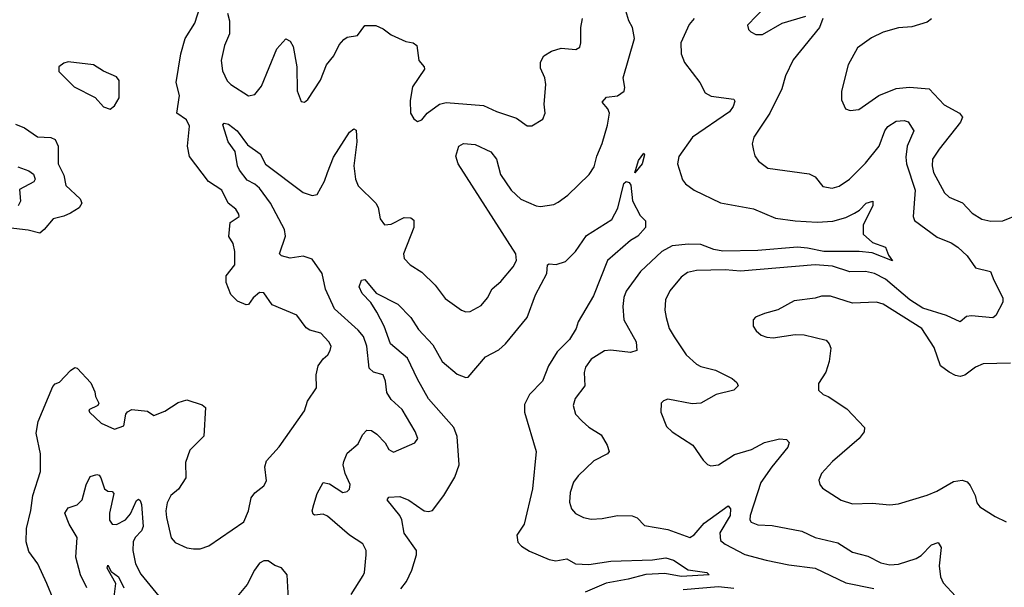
# Model space of a CAD drawing. Extents: x 1493970 to 1595317, y 729910 to 844791.
# Tile 88 of 256: x 1572044 to 1576527, y 771898 to 774480. Entities that reach past the tile are written whole.
import ezdxf

# ---------------------------------------------------------------- set-up
doc = ezdxf.new("R2010")
doc.units = 0

msp = doc.modelspace()

# ---------------------------------------------------------------- linework, layer by layer
at = {"layer": '0CON10XD'}
for points in [[(1572195.6, 771845), (1572166.7, 771915), (1572125.8, 772005), (1572085, 772060), (1572073.1, 772105), (1572075.5, 772164.5), (1572095, 772247.5), (1572103.3, 772315), (1572139.2, 772425), (1572138.8, 772505), (1572118.9, 772598.9), (1572127.7, 772652.3), (1572195, 772811.2), (1572205, 772823.8), (1572225, 772831.2), (1572275, 772884.5), (1572295, 772897.1), (1572305, 772894.2), (1572367.9, 772827.9), (1572386.3, 772786.3), (1572388.9, 772765), (1572404, 772735), (1572398.8, 772725), (1572358.8, 772705), (1572361.2, 772695), (1572415, 772644), (1572475, 772616.7), (1572517.7, 772632.3), (1572526.7, 772685), (1572535, 772696.7), (1572555, 772706.2), (1572625, 772698.8), (1572655, 772678.8), (1572705, 772699.2), (1572765, 772739.2), (1572805, 772751.2), (1572875, 772728), (1572890, 772715), (1572882.7, 772585), (1572818.8, 772521.2), (1572798.8, 772465), (1572799.6, 772395), (1572766.4, 772343.6), (1572731.4, 772315), (1572715, 772282.5), (1572708.6, 772245), (1572712.5, 772215), (1572732.7, 772122.7), (1572751.7, 772101.7), (1572805, 772077.5), (1572835, 772072.5), (1572865, 772073.3), (1572905, 772086.7), (1573064.2, 772195.8), (1573085.8, 772245), (1573097.5, 772305), (1573115, 772328), (1573155, 772360), (1573167.3, 772382.7), (1573159.2, 772445), (1573166.7, 772473.3), (1573225, 772536), (1573340.2, 772699.8), (1573354.4, 772745), (1573395.8, 772805), (1573394, 772865), (1573403.3, 772905), (1573425, 772936.7), (1573446, 772955), (1573458, 772975), (1573461.2, 772995), (1573451.2, 773015), (1573415, 773053.8), (1573365, 773067.1), (1573348, 773078), (1573306.1, 773136.1), (1573193, 773183), (1573155, 773238), (1573135, 773238.6), (1573106.9, 773215), (1573085, 773184.4), (1573075, 773182.9), (1573035, 773200), (1573005, 773230), (1572984.5, 773284.5), (1572984.3, 773315), (1573023.6, 773365), (1573023.9, 773425), (1573015, 773462), (1572996.2, 773493.8), (1573002.3, 773557.7), (1573043.3, 773585), (1573042, 773595), (1573027.6, 773617.6), (1572992.5, 773645), (1572964, 773705), (1572903.8, 773743.8), (1572817.3, 773857.3), (1572807.3, 773905), (1572816.7, 773995), (1572802.9, 774025), (1572759.4, 774055), (1572771.8, 774135), (1572755.9, 774195), (1572776.8, 774325), (1572796.9, 774395), (1572841.8, 774465), (1572867.5, 774545)], [(1573553.1, 771865), (1573608.3, 771951.7), (1573614.3, 771965), (1573621.4, 772045), (1573621.4, 772065), (1573605.5, 772095.5), (1573545, 772135.4), (1573445, 772222), (1573425, 772230.4), (1573385.9, 772225.9), (1573380, 772230), (1573375.6, 772245), (1573382.8, 772275), (1573397.5, 772325), (1573425, 772374.2), (1573455, 772368.5), (1573515, 772329.1), (1573535, 772333.5), (1573545, 772344.3), (1573549.1, 772365), (1573526.2, 772415), (1573517.1, 772455), (1573519.5, 772470.5), (1573535, 772507.5), (1573585, 772550.8), (1573605, 772591.2), (1573625, 772612.5), (1573645, 772610.9), (1573669.5, 772595), (1573707.5, 772555), (1573725, 772524.2), (1573745, 772512.5), (1573842.5, 772555), (1573856.2, 772575), (1573845, 772606.2), (1573785, 772706), (1573735, 772752), (1573714.6, 772784.6), (1573709.5, 772835), (1573698.6, 772865), (1573655, 772877.1), (1573635.4, 772895), (1573624.8, 772994.8), (1573608.4, 773038.4), (1573585, 773066.9), (1573477.8, 773165), (1573435.4, 773254.6), (1573420.8, 773325), (1573375, 773390.9), (1573335, 773403.8), (1573275.5, 773395.5), (1573236, 773406), (1573226.7, 773415), (1573254.5, 773495), (1573249.6, 773525), (1573185, 773646), (1573135, 773713.9), (1573115, 773731.7), (1573079.6, 773749.6), (1573044.8, 773795), (1573035.8, 773815), (1573025, 773880), (1572993.3, 773925), (1572968.8, 774001.2), (1572975, 774008.6), (1572995, 774005.3), (1573034.6, 773975), (1573081, 773911), (1573139.1, 773869.1), (1573162.3, 773822.3), (1573335, 773693.5), (1573375, 773680.9), (1573398, 773685), (1573430.9, 773745), (1573445.6, 773785.6), (1573472.3, 773855), (1573545, 773968.8), (1573565, 773983.3), (1573575, 773977.5), (1573579.1, 773925), (1573564.6, 773815), (1573572.7, 773755), (1573585, 773724), (1573665.3, 773645.3), (1573676.4, 773625), (1573685, 773573.8), (1573705, 773547.1), (1573735, 773550), (1573795, 773580.8), (1573825, 773578), (1573838.3, 773568.3), (1573837.5, 773535), (1573791.4, 773415), (1573795, 773393.3), (1573822, 773365), (1573875, 773330.8), (1573935, 773272.9), (1573981.2, 773211.2), (1574055, 773158.1), (1574075, 773151.1), (1574095, 773152.2), (1574145, 773179.4), (1574173.3, 773215), (1574194.2, 773255), (1574235, 773288.6), (1574290.6, 773355), (1574306.4, 773385), (1574302.9, 773415), (1574039.6, 773825), (1574030.2, 773859.8), (1574043.1, 773905), (1574065, 773916.7), (1574117.5, 773912.5), (1574189.1, 773879.1), (1574214.6, 773845), (1574232.9, 773775), (1574281.1, 773705), (1574325, 773663.1), (1574395, 773633.1), (1574415, 773630.8), (1574475, 773640), (1574495, 773649.4), (1574538.8, 773681.2), (1574635.8, 773775), (1574659.7, 773810.3), (1574670.7, 773859.3), (1574696.1, 773916.1), (1574720.3, 773999.7), (1574729.4, 774055), (1574721.4, 774075), (1574695.8, 774105), (1574715, 774127.5), (1574765, 774133.6), (1574795.8, 774155), (1574798.8, 774171.2), (1574791.5, 774215), (1574842.3, 774395), (1574833.9, 774445), (1574817.5, 774475), (1574798.5, 774535)], [(1575439.7, 774540.3), (1575356.7, 774455), (1575362.5, 774435), (1575373.3, 774425), (1575395, 774412), (1575425, 774413.1), (1575516, 774464), (1575623.2, 774496.8)], [(1572989.2, 774509.2), (1572999.4, 774475), (1572998.8, 774415), (1572976.7, 774363.3), (1572961.8, 774295), (1572967.4, 774247.4), (1572988.3, 774201.7), (1573005, 774184.5), (1573085, 774134.2), (1573115, 774139.2), (1573145, 774177.5), (1573215, 774347.5), (1573255, 774392.5), (1573275, 774382.5), (1573288.3, 774358.3), (1573305.4, 774265), (1573306.8, 774156.8), (1573325, 774107.5), (1573340, 774105), (1573355, 774117.5), (1573413.8, 774205), (1573440.8, 774275), (1573474.2, 774315), (1573498.9, 774365), (1573519.5, 774390.5), (1573535, 774401.1), (1573582.1, 774407.9), (1573615, 774454), (1573665, 774452.9), (1573698.6, 774438.6), (1573735, 774411.4), (1573801.5, 774381.5), (1573835, 774374.3), (1573851.9, 774361.9), (1573861.1, 774295), (1573886, 774266), (1573886.7, 774255), (1573832.5, 774175), (1573821.7, 774111.7), (1573823.8, 774055), (1573838.3, 774028.3), (1573855, 774016.7), (1573875, 774023.8), (1573898.8, 774055), (1573955, 774095.7), (1573985, 774103.3), (1574155, 774090), (1574215, 774061.9), (1574305, 774032), (1574355, 773996.7), (1574375, 773996.7), (1574425, 774027.5), (1574436, 774055), (1574432, 774095), (1574438.9, 774185), (1574434.5, 774215), (1574415, 774260), (1574415, 774286.7), (1574430, 774315), (1574465, 774337.1), (1574508.8, 774351.2), (1574575.9, 774344.1), (1574593.8, 774355), (1574599.2, 774375), (1574599.2, 774445), (1574605.7, 774485)], [(1575115, 774485.3), (1575091.9, 774458.1), (1575054.2, 774375), (1575055.2, 774325.2), (1575071.3, 774285), (1575140, 774195), (1575165, 774146.9), (1575191.9, 774131.9), (1575295, 774118.8), (1575299.2, 774109.2), (1575292.9, 774085), (1575275, 774060.6), (1575107.3, 773945), (1575045, 773857.5), (1575038.2, 773825), (1575061.8, 773751.8), (1575075, 773734), (1575115, 773704.4), (1575235, 773646.1), (1575385, 773619.6), (1575485, 773577.7), (1575575, 773564.6), (1575675, 773558.4), (1575746.1, 773563.9), (1575805, 773580.6), (1575845, 773600), (1575867, 773613), (1575898, 773645), (1575927.5, 773655), (1575927.9, 773635), (1575883.6, 773545), (1575884.4, 773505), (1575926.9, 773466.9), (1575986.4, 773445), (1575998.8, 773408.8), (1576017.1, 773382.9), (1575925, 773419.1), (1575865.9, 773425.9), (1575705, 773425.8), (1575630.1, 773440.1), (1575585, 773444.4), (1575405, 773429.6), (1575245, 773427.6), (1575204.8, 773434.8), (1575145, 773456.8), (1575089.4, 773459.4), (1575015, 773450.6), (1574967.1, 773425), (1574870.4, 773335), (1574805.6, 773245), (1574793.8, 773216.2), (1574790, 773175), (1574794.5, 773115), (1574851.1, 773015), (1574854.3, 772975.7), (1574824.6, 772965.4), (1574735, 772977.1), (1574707.1, 772972.9), (1574645.8, 772935), (1574620.2, 772899.8), (1574614.5, 772875), (1574616.7, 772815), (1574572.9, 772757.1), (1574564.3, 772725), (1574574.2, 772685), (1574605, 772653.1), (1574635, 772625.7), (1574690.9, 772590.9), (1574718.6, 772545), (1574727.5, 772515), (1574720, 772505), (1574657.6, 772472.4), (1574586, 772405), (1574564.5, 772375.5), (1574550.3, 772329.7), (1574547.1, 772285), (1574555.8, 772255), (1574573.6, 772233.6), (1574610, 772215), (1574645, 772208.2), (1574695, 772210), (1574765, 772224.4), (1574833, 772223), (1574855, 772213.8), (1574888.3, 772178.3), (1574995, 772160), (1575095, 772124.6), (1575114.3, 772135.7), (1575160.6, 772189.4), (1575268.8, 772268.8), (1575280, 772255), (1575278.4, 772225), (1575231.1, 772145), (1575235, 772111.1), (1575255, 772094.6), (1575345, 772046.8), (1575441.7, 772021.7), (1575545, 771999.2), (1575666.2, 771985), (1575805, 771917.5), (1575932.5, 771892.5)], [(1575700.8, 774485), (1575685.6, 774445), (1575565, 774298), (1575531.1, 774225), (1575513.3, 774165), (1575459.4, 774055), (1575385.8, 773945), (1575379.2, 773915), (1575384.2, 773885), (1575390.9, 773860.9), (1575407, 773837), (1575450, 773805), (1575638.9, 773778.9), (1575665.4, 773765.4), (1575700.9, 773720.9), (1575743.4, 773713.4), (1575775, 773722.7), (1575821.5, 773755), (1575895, 773827.1), (1575956.7, 773905), (1575982.3, 773975), (1575996, 773994), (1576035, 774018.9), (1576071.4, 774021.4), (1576088.8, 774015), (1576114.3, 773975), (1576084.7, 773905), (1576077.6, 773855), (1576081.9, 773825), (1576120.2, 773705), (1576111.5, 773585), (1576117.2, 773567.2), (1576220.4, 773490.4), (1576285, 773465.5), (1576315.6, 773445), (1576357.3, 773405), (1576395, 773351.8), (1576464.5, 773334.5), (1576478.5, 773295), (1576520, 773215), (1576520, 773195), (1576488.8, 773135), (1576475, 773124), (1576377.9, 773132.1), (1576355, 773129.4), (1576325, 773105.6), (1576264, 773135), (1576155, 773167.4), (1576096.6, 773205), (1575985, 773299.2), (1575935, 773324.8), (1575895, 773335.2), (1575823, 773333), (1575745, 773358.8), (1575665.2, 773364.8), (1575325.3, 773335.3), (1575255, 773341.8), (1575125, 773339.2), (1575085, 773329.5), (1575055, 773308.6), (1575004.1, 773245.9), (1574984.7, 773205.3), (1574981.4, 773158.6), (1574986.8, 773125), (1575001.5, 773075), (1575023.3, 773036.7), (1575077.5, 772955), (1575125, 772913.6), (1575145, 772902.1), (1575211.2, 772885), (1575287.4, 772847.4), (1575309.1, 772829.1), (1575314.2, 772815), (1575295.3, 772794.7), (1575215, 772774.5), (1575145, 772735.4), (1575105, 772732.9), (1574995, 772752.9), (1574975, 772746.2), (1574963.8, 772735), (1574962.9, 772695), (1574988.7, 772628.7), (1575014.6, 772604.6), (1575108.8, 772545), (1575155, 772476.7), (1575175, 772456.7), (1575190.5, 772450.5), (1575225, 772454.4), (1575297.8, 772502.2), (1575375, 772525.3), (1575435, 772556), (1575502.6, 772572.6), (1575535, 772570), (1575547.1, 772557.1), (1575541.1, 772535), (1575468.2, 772445), (1575417.9, 772375), (1575370, 772225), (1575368.5, 772205), (1575374.1, 772194.1), (1575405, 772182.1), (1575469.1, 772179.1), (1575605, 772153.6), (1575665, 772124.7), (1575769.3, 772099.3), (1575835, 772057.8), (1575905, 772038.8), (1575965, 772008.5), (1576005, 772000), (1576045, 772003.6), (1576125, 772028.2), (1576147.4, 772042.6), (1576195, 772090.6), (1576225, 772101.2), (1576239.1, 772079.1), (1576229.5, 771995), (1576236, 771945), (1576248, 771918), (1576305, 771857.3)], [(1576195, 774484), (1576175, 774469.4), (1576105, 774448.1), (1576045, 774443.3), (1575975, 774423.5), (1575922.2, 774397.8), (1575858.2, 774351.8), (1575815.7, 774274.3), (1575785.8, 774155), (1575786, 774115), (1575804.1, 774074.1), (1575825, 774066.2), (1575865, 774072), (1575955, 774134.6), (1576035, 774166.5), (1576095, 774172.5), (1576185.3, 774165.3), (1576253.4, 774093.4), (1576322.9, 774055), (1576336.2, 774036.2), (1576326.8, 774013.2), (1576229.5, 773890.5), (1576200.4, 773845), (1576197.7, 773815), (1576203.8, 773785), (1576255, 773692), (1576275, 773672.5), (1576336.8, 773646.8), (1576379.7, 773599.7), (1576425, 773572), (1576465.9, 773564.1), (1576520, 773565), (1576595, 773595.6)], [(1572455, 774073.3), (1572475, 774087.5), (1572496, 774125), (1572496.4, 774203.6), (1572485, 774220), (1572425.8, 774245.8), (1572380, 774275), (1572265, 774288.8), (1572245, 774282.5), (1572222.5, 774265), (1572222.5, 774245), (1572292, 774175), (1572386.7, 774126.7), (1572425, 774083.8), (1572455, 774073.3)], [(1572025.4, 774005.4), (1572065, 773988.2), (1572125, 773947.3), (1572185, 773944.5), (1572205.6, 773935), (1572218.2, 773905), (1572219.3, 773825), (1572245, 773772), (1572253.1, 773725), (1572318.6, 773665), (1572326.5, 773645), (1572315, 773624.3), (1572275, 773600), (1572245, 773586), (1572195.6, 773574.4), (1572155.8, 773525), (1572135, 773509.2), (1572082.2, 773522.2), (1571965, 773536.9)], [(1574845, 773783.8), (1574861.2, 773838.8), (1574885, 773872.5), (1574888.8, 773865), (1574877.9, 773825), (1574845, 773783.8)], [(1572035, 773811.2), (1572085, 773792.7), (1572107.2, 773777.2), (1572114.2, 773755), (1572107.7, 773742.3), (1572042.8, 773707.2), (1572046.7, 773655), (1572037.1, 773632.9)], [(1573779.1, 771890.9), (1573805.3, 771924.7), (1573828.9, 771975), (1573850.4, 772045), (1573850, 772065), (1573795, 772143.6), (1573783.4, 772205), (1573774.2, 772224.2), (1573716.7, 772295), (1573725, 772308), (1573775, 772310.8), (1573815, 772293.9), (1573885, 772245.6), (1573905, 772241.9), (1573923.4, 772246.6), (1573975, 772315.7), (1574025, 772398.1), (1574044.1, 772455), (1574035.7, 772584.3), (1574021.1, 772625), (1573905.2, 772755), (1573854.2, 772845), (1573810.1, 772940.1), (1573731.8, 773005), (1573702.7, 773085), (1573670, 773150), (1573643.1, 773193.1), (1573603.5, 773235), (1573588.8, 773265), (1573600, 773295), (1573615, 773298.8), (1573666.6, 773236.6), (1573765.3, 773185.3), (1573824.7, 773124.7), (1573860.1, 773070.1), (1573925, 773001.5), (1573967.5, 772925), (1574035, 772866.9), (1574075, 772852.5), (1574085.6, 772854.4), (1574165, 772946.5), (1574225, 772978.5), (1574255, 773005.4), (1574354.2, 773125), (1574391.7, 773228.3), (1574444.5, 773325), (1574446.2, 773365), (1574455, 773370), (1574485.7, 773365.7), (1574529.4, 773380.6), (1574574.8, 773425.2), (1574625, 773497.5), (1574739.7, 773570.3), (1574767.7, 773622.3), (1574794.7, 773735), (1574805, 773744.3), (1574818.9, 773738.9), (1574826.5, 773726.5), (1574833.6, 773656.4), (1574869.3, 773589.3), (1574892.5, 773565), (1574893.3, 773535), (1574857.8, 773495), (1574824, 773476), (1574720, 773385), (1574656, 773224), (1574585.8, 773105), (1574578.1, 773075), (1574546.7, 773025), (1574491.2, 772968.8), (1574450.7, 772905), (1574423.6, 772835), (1574364.5, 772775.5), (1574341.4, 772728.6), (1574341.4, 772695), (1574394.5, 772515), (1574378.5, 772345), (1574340, 772185), (1574307.1, 772135), (1574312.3, 772102.3), (1574328.6, 772085), (1574365, 772062.7), (1574455, 772024.6), (1574485, 772018.8), (1574535, 772026.5), (1574574.7, 772004.7), (1574635, 772001.2), (1574735, 772016.9), (1574925, 772022.7), (1574985, 772031.5), (1575020.4, 772020.4), (1575087.8, 771977.8), (1575172.5, 771965), (1575182.5, 771955), (1575055, 771946.1), (1574981.1, 771961.1), (1574895, 771956.1), (1574814.2, 771934.2), (1574713.4, 771916.6), (1574618, 771875)], [(1576555, 772917.8), (1576430, 772915), (1576395, 772898.8), (1576346.6, 772863.4), (1576325, 772857.1), (1576305, 772861.9), (1576275, 772875.7), (1576235.4, 772905.4), (1576208, 772988), (1576150.6, 773075), (1575975, 773185.5), (1575944.5, 773194.5), (1575835, 773190), (1575735, 773222.5), (1575695, 773222.9), (1575665, 773213.1), (1575569.7, 773200.3), (1575495, 773160), (1575435, 773143.8), (1575394, 773126), (1575382.5, 773115), (1575383.8, 773085), (1575396.2, 773065), (1575420, 773045), (1575445, 773035.8), (1575475, 773032.9), (1575575, 773048), (1575615.8, 773045.8), (1575715, 773022.5), (1575730, 773005), (1575736.2, 772985), (1575730, 772925), (1575714.2, 772875.8), (1575681.2, 772825), (1575680, 772795), (1575702.5, 772775), (1575725, 772766), (1575809.4, 772709.4), (1575890, 772625), (1575888.8, 772605), (1575866, 772575), (1575745, 772470), (1575694, 772415), (1575682, 772385), (1575686.2, 772365), (1575698.8, 772348.8), (1575783.7, 772293.7), (1575835, 772277.1), (1575925, 772280), (1576005, 772273.1), (1576045, 772277.1), (1576175, 772317.1), (1576220, 772335), (1576295, 772378.9), (1576335, 772384.4), (1576357.6, 772377.6), (1576371.3, 772361.3), (1576394.2, 772315), (1576402.1, 772282.1), (1576415, 772264), (1576485, 772220), (1576535, 772195.8)], [(1572350, 771895), (1572320.6, 771955), (1572300, 772035), (1572304.7, 772125), (1572269, 772185), (1572249.2, 772235), (1572265, 772258.5), (1572305, 772273.6), (1572328.1, 772295), (1572346.7, 772363.3), (1572365, 772401.4), (1572395, 772410.9), (1572405, 772407.7), (1572413.6, 772395), (1572430.4, 772345), (1572445, 772335.4), (1572465, 772332.9), (1572471.9, 772325), (1572452, 772235), (1572452.9, 772202.9), (1572465, 772184.5), (1572485, 772184), (1572525.2, 772204.8), (1572547.5, 772232.5), (1572575, 772292), (1572585, 772298.8), (1572591.9, 772291.9), (1572598, 772275), (1572605.7, 772175), (1572598.9, 772155), (1572568.9, 772125), (1572560.2, 772105), (1572558.4, 772065), (1572570.5, 772005), (1572595, 771957.7), (1572678, 771858)], [(1573095, 771575.7), (1573155, 771582.9), (1573189.4, 771610.6), (1573226.9, 771665), (1573267.8, 771845), (1573261.2, 771955), (1573235, 771986.7), (1573205, 771996.7), (1573175, 772017.5), (1573155, 772017.5), (1573135, 772007.5), (1573112.5, 771975), (1573079.4, 771910.6), (1573041.4, 771865), (1572985, 771764), (1572961.5, 771695), (1572973.1, 771643.1), (1573005, 771611.4), (1573095, 771575.7)], [(1572473.2, 771855), (1572480.9, 771915), (1572442.2, 771985), (1572445, 771998), (1572460, 771970), (1572493.6, 771945), (1572517.9, 771895)], [(1575295, 771892.6), (1575225, 771899.9), (1575065, 771886.5)]]:
    msp.add_lwpolyline(points, dxfattribs=at)

doc.saveas('drawing.dxf')
